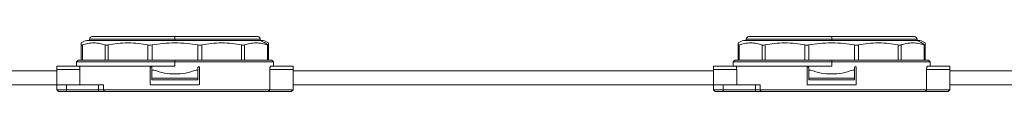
# Model space of a CAD drawing. Header units: millimetres. Extents: x -456 to 1924, y -71 to 431.
# Tile 40 of 45: x 1324 to 1624, y 158 to 175. Entities that reach past the tile are written whole.
import ezdxf

# ---------------------------------------------------------------- set-up
doc = ezdxf.new("R2010")
doc.units = ezdxf.units.MM

# ---------------------------------------------------------------- blocks, each defined once
blk = doc.blocks.new('Drawing View6')
at = {"color": 7, "linetype": 'Continuous', "lineweight": 18}
for p, q in [((323.8, 3.58), (349, 3.58)), ((349, 3.58), (374.2, 3.58)), ((349, 3.58), (349, 2.78)), ((523.8, 3.58), (549, 3.58)), ((549, 3.58), (574.2, 3.58)), ((549, 3.58), (549, 2.78)), ((320.5, -3.63), (320.5, 1.02)), ((320.83, -3.63), (320.83, 1.02)), ((322.15, 2.38), (374.93, 2.38)), ((323, 2.78), (323, 2.38)), ((323, 2.78), (349, 2.78)), ((327.8, -3.63), (327.8, 1.02)), ((328.72, -3.63), (328.72, 1.02)), ((340.78, -3.63), (340.78, 1.02)), ((342.03, -3.63), (342.03, 1.02)), ((349, 2.38), (349, 2.78)), ((349, 2.78), (375, 2.78)), ((355.97, -3.63), (355.97, 1.02)), ((357.22, -3.63), (357.22, 1.02)), ((369.28, -3.63), (369.28, 1.02)), ((370.2, -3.63), (370.2, 1.02)), ((374.93, 2.38), (375.85, 2.38)), ((375, 2.38), (375, 2.78)), ((377.17, -3.63), (377.17, 1.02)), ((377.5, -3.63), (377.5, 1.02)), ((520.5, -3.63), (520.5, 1.02)), ((520.83, -3.63), (520.83, 1.02)), ((522.15, 2.38), (574.93, 2.38)), ((523, 2.78), (523, 2.38)), ((523, 2.78), (549, 2.78)), ((527.8, -3.63), (527.8, 1.02)), ((528.72, -3.63), (528.72, 1.02)), ((540.78, -3.63), (540.78, 1.02)), ((542.03, -3.63), (542.03, 1.02)), ((549, 2.38), (549, 2.78)), ((549, 2.78), (575, 2.78)), ((555.97, -3.63), (555.97, 1.02)), ((557.22, -3.63), (557.22, 1.02)), ((569.28, -3.63), (569.28, 1.02)), ((570.2, -3.63), (570.2, 1.02)), ((574.93, 2.38), (575.85, 2.38)), ((575, 2.38), (575, 2.78)), ((577.17, -3.63), (577.17, 1.02)), ((577.5, -3.63), (577.5, 1.02)), ((313, -5.42), (319.83, -5.42)), ((313, -5.42), (313, -6.43)), ((319.5, -3.63), (319, -4.12)), ((319, -4.12), (319, -5.42)), ((319, -4.12), (349, -4.12)), ((319.5, -3.63), (349, -3.63)), ((319.83, -5.42), (349, -5.42)), ((341.5, -10.88), (341.5, -5.88)), ((342, -5.88), (342, -6.62)), ((378.5, -3.63), (349, -3.63)), ((349, -3.63), (349, -4.12)), ((349, -5.42), (349, -4.12)), ((349, -4.12), (379, -4.12)), ((356, -5.88), (356, -6.62)), ((356.5, -10.88), (356.5, -5.88)), ((378.17, -5.42), (385, -5.42)), ((379, -4.12), (378.5, -3.63)), ((379, -5.42), (379, -4.12)), ((385, -5.42), (385, -6.43)), ((513, -5.42), (519.83, -5.42)), ((513, -5.42), (513, -6.43)), ((519.5, -3.63), (519, -4.12)), ((519, -4.12), (519, -5.42)), ((519, -4.12), (549, -4.12)), ((519.5, -3.63), (549, -3.63)), ((519.83, -5.42), (549, -5.42)), ((541.5, -10.88), (541.5, -5.88)), ((542, -5.88), (542, -6.62)), ((578.5, -3.63), (549, -3.63)), ((549, -3.63), (549, -4.12)), ((549, -5.42), (549, -4.12)), ((549, -4.12), (579, -4.12)), ((556, -5.88), (556, -6.62)), ((556.5, -10.88), (556.5, -5.88)), ((578.17, -5.42), (585, -5.42)), ((579, -4.12), (578.5, -3.63)), ((579, -5.42), (579, -4.12)), ((585, -5.42), (585, -6.43)), ((185, -6.87), (313, -6.87)), ((313, -6.43), (320.09, -6.43)), ((313, -6.43), (313, -11.12)), ((320.09, -11.12), (320.09, -6.43)), ((342, -9.12), (342, -6.62)), ((342, -6.62), (342.56, -6.62)), ((355.44, -6.62), (356, -6.62)), ((356, -6.62), (356, -9.12)), ((377.91, -12.63), (377.91, -6.43)), ((377.91, -6.43), (385, -6.43)), ((385, -6.43), (385, -12.63)), ((385, -6.87), (513, -6.87)), ((513, -6.43), (520.09, -6.43)), ((513, -6.43), (513, -11.12)), ((520.09, -11.12), (520.09, -6.43)), ((542, -9.12), (542, -6.62)), ((542, -6.62), (542.56, -6.62)), ((555.44, -6.62), (556, -6.62)), ((556, -6.62), (556, -9.12)), ((577.91, -12.63), (577.91, -6.43)), ((577.91, -6.43), (585, -6.43)), ((585, -6.43), (585, -12.63)), ((585, -6.87), (713, -6.87)), ((185, -11.12), (313, -11.12)), ((313, -12.63), (313, -11.12)), ((313, -11.12), (316, -11.12)), ((316, -12.63), (316, -11.12)), ((325.76, -11.12), (316, -11.12)), ((325.76, -12.63), (325.76, -11.12)), ((325.76, -11.12), (327.21, -11.12)), ((327.21, -12.63), (327.21, -11.12)), ((341.75, -11.12), (356.25, -11.12)), ((356, -9.12), (342, -9.12)), ((342, -9.62), (342, -9.12)), ((356, -9.62), (342, -9.62)), ((356, -9.62), (356, -9.12)), ((385, -11.12), (513, -11.12)), ((513, -12.63), (513, -11.12)), ((513, -11.12), (516, -11.12)), ((516, -12.63), (516, -11.12)), ((525.76, -11.12), (516, -11.12)), ((525.76, -12.63), (525.76, -11.12)), ((525.76, -11.12), (527.21, -11.12)), ((527.21, -12.63), (527.21, -11.12)), ((541.75, -11.12), (556.25, -11.12)), ((556, -9.12), (542, -9.12)), ((542, -9.62), (542, -9.12)), ((556, -9.62), (542, -9.62)), ((556, -9.62), (556, -9.12)), ((585, -11.12), (713, -11.12)), ((316, -12.63), (313, -12.63)), ((313.5, -13.13), (313, -12.63)), ((316, -13.13), (313.5, -13.13)), ((316, -13.13), (316, -12.63)), ((325.76, -12.63), (316, -12.63)), ((325.76, -13.13), (316, -13.13)), ((325.76, -13.13), (325.76, -12.63)), ((377.91, -12.63), (327.21, -12.63)), ((327.58, -13.13), (327.21, -12.63)), ((377.53, -13.13), (327.58, -13.13)), ((377.53, -13.13), (384.5, -13.13)), ((377.91, -12.63), (385, -12.63)), ((384.5, -13.13), (385, -12.63)), ((516, -12.63), (513, -12.63)), ((513.5, -13.13), (513, -12.63)), ((516, -13.13), (513.5, -13.13)), ((516, -13.13), (516, -12.63)), ((525.76, -12.63), (516, -12.63)), ((525.76, -13.13), (516, -13.13)), ((525.76, -13.13), (525.76, -12.63)), ((577.91, -12.63), (527.21, -12.63)), ((527.58, -13.13), (527.21, -12.63)), ((577.53, -13.13), (527.58, -13.13)), ((577.53, -13.13), (584.5, -13.13)), ((577.91, -12.63), (585, -12.63)), ((584.5, -13.13), (585, -12.63))]:
    blk.add_line(p, q, dxfattribs=at)
at = {"color": 7, "linetype": 'Continuous', "lineweight": 18, "flags": 128}
for points in [[(327.21, -12.63), (327.07, -12.63), (326.91, -12.63), (326.73, -12.63), (326.55, -12.63), (326.36, -12.63), (326.17, -12.63), (325.96, -12.63), (325.76, -12.63)], [(327.58, -13.13), (327.39, -13.13), (327.19, -13.13), (326.98, -13.13), (326.75, -13.13), (326.51, -13.13), (326.27, -13.13), (326.02, -13.13), (325.76, -13.13)], [(527.21, -12.63), (527.07, -12.63), (526.91, -12.63), (526.73, -12.63), (526.55, -12.63), (526.36, -12.63), (526.17, -12.63), (525.96, -12.63), (525.76, -12.63)], [(527.58, -13.13), (527.39, -13.13), (527.19, -13.13), (526.98, -13.13), (526.75, -13.13), (526.51, -13.13), (526.27, -13.13), (526.02, -13.13), (525.76, -13.13)]]:
    blk.add_lwpolyline(points, dxfattribs=at)
at = {"color": 7, "linetype": 'Continuous', "lineweight": 18}
for centre, radius, start, end in [((323.8, 2.78), 0.8, 90, 180), ((374.2, 2.78), 0.8, 0, 90), ((523.8, 2.78), 0.8, 90, 180), ((574.2, 2.78), 0.8, 0, 90), ((323.71, -3.44), 6.02, 104.9928, 122.1991), ((373.38, -3.18), 5.76, 45.6313, 74.405), ((374.29, -3.44), 6.02, 57.7771, 75.0072), ((523.71, -3.44), 6.02, 104.9928, 122.1991), ((573.38, -3.18), 5.76, 45.6313, 74.405), ((574.29, -3.44), 6.02, 57.7771, 75.0072)]:
    blk.add_arc(centre, radius, start, end, dxfattribs=at)
for points, knots in [([(320.5, 1.02), (320.5, 1.2), (320.5, 1.6), (320.5, 1.63), (320.5, 1.65)], [0, 0, 0, 0, 0.473466, 1, 1, 1, 1]), ([(327.8, 1.02), (327.26, 1.2), (326.1, 1.59), (324.32, 1.69), (322.53, 1.59), (321.38, 1.2), (320.83, 1.02)], [0, 0, 0, 0, 0.236426, 0.49999, 0.763559, 1, 1, 1, 1]), ([(340.78, 1.02), (339.84, 1.2), (337.84, 1.59), (334.75, 1.69), (331.66, 1.59), (329.66, 1.2), (328.72, 1.02)], [0, 0, 0, 0, 0.236379, 0.499917, 0.763509, 1, 1, 1, 1]), ([(355.97, 1.02), (354.88, 1.2), (352.57, 1.59), (349, 1.69), (345.43, 1.59), (343.12, 1.2), (342.03, 1.02)], [0, 0, 0, 0, 0.236329, 0.499843, 0.763462, 1, 1, 1, 1]), ([(369.28, 1.02), (368.34, 1.2), (366.34, 1.59), (363.25, 1.69), (360.16, 1.59), (358.16, 1.2), (357.22, 1.02)], [0, 0, 0, 0, 0.236422, 0.499664, 0.763434, 1, 1, 1, 1]), ([(377.17, 1.02), (376.62, 1.2), (375.47, 1.59), (373.68, 1.69), (371.9, 1.59), (370.74, 1.2), (370.2, 1.02)], [0, 0, 0, 0, 0.236407, 0.499638, 0.763417, 1, 1, 1, 1]), ([(377.17, 1.02), (377.22, 0.99), (377.32, 0.95), (377.39, 0.95), (377.41, 0.94)], [0, 0, 0, 0, 0.5703214, 1, 1, 1, 1]), ([(377.41, 0.94), (377.44, 0.95), (377.49, 0.95), (377.5, 1), (377.5, 1.02)], [0, 0, 0, 0, 0.54942, 1, 1, 1, 1]), ([(377.5, 1.65), (377.5, 1.65), (377.5, 1.71), (377.5, 1.57), (377.5, 1.19), (377.5, 1.02)], [0, 0, 0, 0, 0.000935, 0.526951, 1, 1, 1, 1]), ([(520.5, 1.02), (520.5, 1.2), (520.5, 1.6), (520.5, 1.63), (520.5, 1.65)], [0, 0, 0, 0, 0.473466, 1, 1, 1, 1]), ([(527.8, 1.02), (527.26, 1.2), (526.1, 1.59), (524.32, 1.69), (522.53, 1.59), (521.38, 1.2), (520.83, 1.02)], [0, 0, 0, 0, 0.236426, 0.49999, 0.763559, 1, 1, 1, 1]), ([(540.78, 1.02), (539.84, 1.2), (537.84, 1.59), (534.75, 1.69), (531.66, 1.59), (529.66, 1.2), (528.72, 1.02)], [0, 0, 0, 0, 0.236379, 0.499917, 0.763509, 1, 1, 1, 1]), ([(555.97, 1.02), (554.88, 1.2), (552.57, 1.59), (549, 1.69), (545.43, 1.59), (543.12, 1.2), (542.03, 1.02)], [0, 0, 0, 0, 0.236329, 0.499843, 0.763462, 1, 1, 1, 1]), ([(569.28, 1.02), (568.34, 1.2), (566.34, 1.59), (563.25, 1.69), (560.16, 1.59), (558.16, 1.2), (557.22, 1.02)], [0, 0, 0, 0, 0.236422, 0.499664, 0.763434, 1, 1, 1, 1]), ([(577.17, 1.02), (576.62, 1.2), (575.47, 1.59), (573.68, 1.69), (571.9, 1.59), (570.74, 1.2), (570.2, 1.02)], [0, 0, 0, 0, 0.236407, 0.499638, 0.763417, 1, 1, 1, 1]), ([(577.17, 1.02), (577.22, 0.99), (577.32, 0.95), (577.39, 0.95), (577.41, 0.94)], [0, 0, 0, 0, 0.570321, 1, 1, 1, 1]), ([(577.41, 0.94), (577.44, 0.95), (577.49, 0.95), (577.5, 1), (577.5, 1.02)], [0, 0, 0, 0, 0.54942, 1, 1, 1, 1]), ([(577.5, 1.65), (577.5, 1.65), (577.5, 1.71), (577.5, 1.57), (577.5, 1.19), (577.5, 1.02)], [0, 0, 0, 0, 0.000935, 0.526951, 1, 1, 1, 1]), ([(319.83, -5.42), (319.86, -5.44), (319.91, -5.46), (319.99, -5.64), (320.05, -5.91), (320.08, -6.19), (320.09, -6.36), (320.09, -6.43)], [0, 0, 0, 0, 0.223086, 0.446234, 0.667103, 0.881283, 1, 1, 1, 1]), ([(341.5, -5.88), (341.5, -5.85), (341.51, -5.79), (341.55, -5.72), (341.61, -5.66), (341.68, -5.63), (341.73, -5.63), (341.75, -5.62)], [0, 0, 0, 0, 0.2064012, 0.4126989, 0.6219279, 0.8374432, 1, 1, 1, 1]), ([(341.75, -5.62), (341.78, -5.63), (341.84, -5.63), (341.91, -5.68), (341.97, -5.74), (342, -5.81), (342, -5.86), (342, -5.88)], [0, 0, 0, 0, 0.222814, 0.445745, 0.66525, 0.878587, 1, 1, 1, 1]), ([(356, -5.88), (356, -5.85), (356.01, -5.79), (356.05, -5.72), (356.11, -5.66), (356.18, -5.63), (356.23, -5.63), (356.25, -5.62)], [0, 0, 0, 0, 0.2071539, 0.4142217, 0.6237491, 0.8388059, 1, 1, 1, 1]), ([(356.25, -5.62), (356.28, -5.63), (356.34, -5.63), (356.41, -5.68), (356.47, -5.75), (356.5, -5.81), (356.5, -5.86), (356.5, -5.88)], [0, 0, 0, 0, 0.223211, 0.446521, 0.666732, 0.88035, 1, 1, 1, 1]), ([(377.91, -6.43), (377.92, -6.32), (377.92, -6.1), (377.97, -5.8), (378.03, -5.58), (378.1, -5.45), (378.15, -5.43), (378.17, -5.42)], [0, 0, 0, 0, 0.205787, 0.411449, 0.620608, 0.8368, 1, 1, 1, 1]), ([(519.83, -5.42), (519.86, -5.44), (519.91, -5.46), (519.99, -5.64), (520.05, -5.91), (520.08, -6.19), (520.09, -6.36), (520.09, -6.43)], [0, 0, 0, 0, 0.223086, 0.446234, 0.667103, 0.881283, 1, 1, 1, 1]), ([(541.5, -5.88), (541.5, -5.85), (541.51, -5.79), (541.55, -5.72), (541.61, -5.66), (541.68, -5.63), (541.73, -5.63), (541.75, -5.62)], [0, 0, 0, 0, 0.2064012, 0.4126989, 0.6219279, 0.8374432, 1, 1, 1, 1]), ([(541.75, -5.62), (541.78, -5.63), (541.84, -5.63), (541.91, -5.68), (541.97, -5.74), (542, -5.81), (542, -5.86), (542, -5.88)], [0, 0, 0, 0, 0.222814, 0.445745, 0.66525, 0.878587, 1, 1, 1, 1]), ([(556, -5.88), (556, -5.85), (556.01, -5.79), (556.05, -5.72), (556.11, -5.66), (556.18, -5.63), (556.23, -5.63), (556.25, -5.62)], [0, 0, 0, 0, 0.2071539, 0.4142217, 0.6237491, 0.8388059, 1, 1, 1, 1]), ([(556.25, -5.62), (556.28, -5.63), (556.34, -5.63), (556.41, -5.68), (556.47, -5.75), (556.5, -5.81), (556.5, -5.86), (556.5, -5.88)], [0, 0, 0, 0, 0.223211, 0.446521, 0.666732, 0.88035, 1, 1, 1, 1]), ([(577.91, -6.43), (577.92, -6.32), (577.92, -6.1), (577.97, -5.8), (578.03, -5.58), (578.1, -5.45), (578.15, -5.43), (578.17, -5.42)], [0, 0, 0, 0, 0.205787, 0.411449, 0.620608, 0.8368, 1, 1, 1, 1]), ([(342.56, -6.62), (343.63, -6.96), (345.71, -7.62), (349, -7.88), (352.29, -7.62), (354.37, -6.96), (355.44, -6.62)], [0, 0, 0, 0, 0.2585262, 0.4999999, 0.7414737, 1, 1, 1, 1]), ([(542.56, -6.62), (543.63, -6.96), (545.71, -7.62), (549, -7.88), (552.29, -7.62), (554.37, -6.96), (555.44, -6.62)], [0, 0, 0, 0, 0.2585262, 0.4999999, 0.7414737, 1, 1, 1, 1]), ([(341.75, -11.12), (341.72, -11.12), (341.66, -11.12), (341.59, -11.07), (341.53, -11), (341.5, -10.94), (341.5, -10.89), (341.5, -10.88)], [0, 0, 0, 0, 0.223211, 0.446521, 0.666732, 0.88035, 1, 1, 1, 1]), ([(356.5, -10.88), (356.5, -10.9), (356.49, -10.96), (356.45, -11.03), (356.39, -11.09), (356.32, -11.12), (356.27, -11.12), (356.25, -11.12)], [0, 0, 0, 0, 0.206401, 0.412699, 0.621928, 0.837443, 1, 1, 1, 1]), ([(541.75, -11.12), (541.72, -11.12), (541.66, -11.12), (541.59, -11.07), (541.53, -11), (541.5, -10.94), (541.5, -10.89), (541.5, -10.88)], [0, 0, 0, 0, 0.223211, 0.446521, 0.666732, 0.88035, 1, 1, 1, 1]), ([(556.5, -10.88), (556.5, -10.9), (556.49, -10.96), (556.45, -11.03), (556.39, -11.09), (556.32, -11.12), (556.27, -11.12), (556.25, -11.12)], [0, 0, 0, 0, 0.206401, 0.412699, 0.621928, 0.837443, 1, 1, 1, 1]), ([(377.53, -13.13), (377.6, -13.03), (377.73, -12.87), (377.86, -12.7), (377.91, -12.63)], [0, 0, 0, 0, 0.558317, 1, 1, 1, 1]), ([(577.53, -13.13), (577.6, -13.03), (577.73, -12.87), (577.86, -12.7), (577.91, -12.63)], [0, 0, 0, 0, 0.5583174, 1, 1, 1, 1])]:
    blk.add_open_spline(points, degree=3, knots=knots, dxfattribs=at)
for points in [[(320.5, 1.02), (320.51, 0.98), (320.54, 0.91), (320.74, 0.98), (320.83, 1.02)], [(327.8, 1.02), (327.92, 0.98), (328.17, 0.91), (328.53, 0.98), (328.72, 1.02)], [(340.78, 1.02), (340.98, 0.98), (341.38, 0.91), (341.81, 0.98), (342.03, 1.02)], [(355.97, 1.02), (356.19, 0.98), (356.62, 0.91), (357.02, 0.98), (357.22, 1.02)], [(369.28, 1.02), (369.47, 0.98), (369.83, 0.91), (370.08, 0.98), (370.2, 1.02)], [(520.5, 1.02), (520.51, 0.98), (520.54, 0.91), (520.74, 0.98), (520.83, 1.02)], [(527.8, 1.02), (527.92, 0.98), (528.17, 0.91), (528.53, 0.98), (528.72, 1.02)], [(540.78, 1.02), (540.98, 0.98), (541.38, 0.91), (541.81, 0.98), (542.03, 1.02)], [(555.97, 1.02), (556.19, 0.98), (556.62, 0.91), (557.02, 0.98), (557.22, 1.02)], [(569.28, 1.02), (569.47, 0.98), (569.83, 0.91), (570.08, 0.98), (570.2, 1.02)]]:
    blk.add_open_spline(points, degree=3, dxfattribs=at)

msp = doc.modelspace()

# ---------------------------------------------------------------- block references
at = {"color": 7, "linetype": 'Continuous', "lineweight": 18}
msp.add_blockref('Drawing View6', (1022.64, 171.48), dxfattribs=at)

doc.saveas('drawing.dxf')
